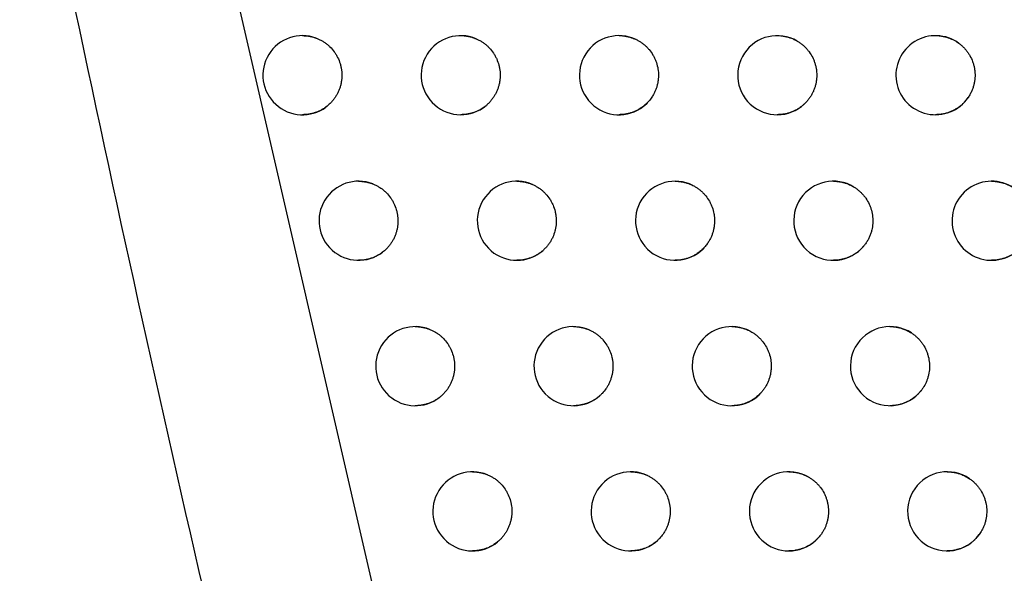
# Model space of a CAD drawing. Header units: millimetres. Extents: x -0.387 to 0.594, y -0.166 to 0.447.
# Tile 48 of 109: x 0.192 to 0.204, y 0.05 to 0.057. Entities that reach past the tile are written whole.
import ezdxf

# ---------------------------------------------------------------- set-up
doc = ezdxf.new("R2010")
doc.units = ezdxf.units.MM
doc.layers.add('FORMAT', color=7, linetype='Continuous')

msp = doc.modelspace()

# ---------------------------------------------------------------- linework, layer by layer
at = {"layer": 'FORMAT', "color": 7, "linetype": 'Continuous', "lineweight": 25}
msp.add_line((0.194245, 0.057768), (0.196578, 0.047646), dxfattribs=at)
for centre, radius, start, end in [((0.19517, 0.056371), 0.0005, 69.617617, 306.325657), ((0.19717, 0.056371), 0.0005000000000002, 67.224562, 309.692037), ((0.19917, 0.056371), 0.0005000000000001, 64.070794, 313.762371), ((0.20117, 0.056371), 0.0005, 59.785703, 318.887826), ((0.20317, 0.056371), 0.0005, 53.657991, 325.74892), ((0.195879, 0.05453), 0.0004999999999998, 68.983426, 307.353391), ((0.197879, 0.05453), 0.0005, 66.449041, 310.84427), ((0.199879, 0.05453), 0.0005000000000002, 63.099946, 315.089458), ((0.201879, 0.05453), 0.0005, 58.524056, 320.479905), ((0.203879, 0.05453), 0.0005000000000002, 51.905507, 327.797838), ((0.196595, 0.052691), 0.0005, 68.314644, 308.412204), ((0.198595, 0.052691), 0.0005000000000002, 65.629341, 312.036309), ((0.200595, 0.052691), 0.0005, 62.069363, 316.470777), ((0.202595, 0.052691), 0.0005000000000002, 57.17387, 322.153479), ((0.197318, 0.050855), 0.0005000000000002, 67.608873, 309.503538), ((0.199318, 0.050855), 0.0005, 64.762103, 313.270638), ((0.201318, 0.050855), 0.0005000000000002, 60.973722, 317.910829), ((0.203318, 0.050855), 0.0005, 55.724972, 323.917904)]:
    msp.add_arc(centre, radius, start, end, dxfattribs=at)
for points, knots in [([(0.1873096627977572, 0.0860241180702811), (0.1874233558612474, 0.0851984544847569), (0.1879918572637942, 0.0810698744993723), (0.1894526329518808, 0.0716757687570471), (0.1915467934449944, 0.0605223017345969), (0.1935492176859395, 0.0513926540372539), (0.1947684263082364, 0.0461877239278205), (0.1954107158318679, 0.0435928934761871), (0.1957318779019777, 0.0422954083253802)], [0, 0, 0, 0, 0.0561086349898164, 0.2805609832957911, 0.6399562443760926, 0.8199378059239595, 0.9099640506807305, 1, 1, 1, 1]), ([(0.1951701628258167, 0.0568713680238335), (0.1951841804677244, 0.0568710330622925), (0.1952124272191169, 0.0568703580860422), (0.1952549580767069, 0.0568647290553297), (0.1952975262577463, 0.0568555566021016), (0.1953272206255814, 0.0568463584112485), (0.1953426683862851, 0.0568406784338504), (0.1953443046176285, 0.0568400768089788)], [0, 0, 0, 0, 0.2368795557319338, 0.4773326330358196, 0.7230782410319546, 0.9706683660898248, 1, 1, 1, 1]), ([(0.1971701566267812, 0.0568713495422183), (0.1971704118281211, 0.056871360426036), (0.197184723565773, 0.056871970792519), (0.197213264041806, 0.0568698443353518), (0.1972557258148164, 0.0568647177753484), (0.1972981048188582, 0.0568553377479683), (0.1973342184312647, 0.0568442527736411), (0.197355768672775, 0.0568355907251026), (0.1973637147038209, 0.0568323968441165)], [0, 0, 0, 0, 0.0038655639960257, 0.2167815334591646, 0.4311841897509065, 0.6503008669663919, 0.8710585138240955, 1, 1, 1, 1]), ([(0.1991701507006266, 0.05687131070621), (0.1991707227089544, 0.0568713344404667), (0.19918530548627, 0.0568719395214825), (0.1992140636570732, 0.0568697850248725), (0.1992563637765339, 0.0568645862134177), (0.1992985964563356, 0.056855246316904), (0.1993347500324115, 0.0568439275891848), (0.1993647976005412, 0.0568322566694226), (0.1993807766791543, 0.0568247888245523), (0.1993887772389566, 0.056821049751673)], [0, 0, 0, 0, 0.0076096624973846, 0.1940006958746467, 0.3816926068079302, 0.5735060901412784, 0.7667526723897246, 0.8832154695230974, 1, 1, 1, 1]), ([(0.2011701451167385, 0.0568712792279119), (0.20117098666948, 0.056871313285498), (0.2011857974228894, 0.0568719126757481), (0.2012147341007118, 0.0568697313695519), (0.2012568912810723, 0.0568644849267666), (0.2012989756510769, 0.05685514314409), (0.2013408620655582, 0.0568419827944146), (0.2013821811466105, 0.0568251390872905), (0.2014085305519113, 0.0568107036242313), (0.2014217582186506, 0.0568034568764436)], [0, 0, 0, 0, 0.0096076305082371, 0.169087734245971, 0.3296802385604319, 0.4937944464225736, 0.6591318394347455, 0.828880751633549, 1, 1, 1, 1]), ([(0.2031701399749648, 0.0568712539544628), (0.2031712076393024, 0.0568712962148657), (0.2031862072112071, 0.0568718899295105), (0.2032152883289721, 0.0568696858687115), (0.2032573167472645, 0.0568644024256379), (0.2032992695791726, 0.0568550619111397), (0.2033493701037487, 0.0568392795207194), (0.2034067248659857, 0.0568143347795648), (0.20344643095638, 0.0567875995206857), (0.2034664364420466, 0.0567741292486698)], [0, 0, 0, 0, 0.0101358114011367, 0.1423975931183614, 0.275581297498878, 0.411681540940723, 0.5487937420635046, 0.7726645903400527, 1, 1, 1, 1]), ([(0.1953443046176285, 0.0568400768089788), (0.1953568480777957, 0.0568350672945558), (0.1953820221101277, 0.0568250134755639), (0.19541839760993, 0.0568057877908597), (0.1954535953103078, 0.0567834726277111), (0.1954867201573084, 0.0567581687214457), (0.1955277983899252, 0.056720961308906), (0.1955641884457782, 0.0566786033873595), (0.1955949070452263, 0.0566321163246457), (0.1956217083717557, 0.0565831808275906), (0.1956424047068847, 0.0565309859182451), (0.195656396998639, 0.0564768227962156), (0.1956634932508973, 0.0564355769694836), (0.1956672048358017, 0.0563939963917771), (0.1956674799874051, 0.0563517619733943), (0.1956642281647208, 0.0563097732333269), (0.1956575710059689, 0.0562685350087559), (0.1956476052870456, 0.0562281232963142), (0.1956341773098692, 0.0561882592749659), (0.1956174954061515, 0.0561498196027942), (0.1955978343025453, 0.0561132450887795), (0.195575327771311, 0.0560785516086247), (0.1955496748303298, 0.056045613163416), (0.1955145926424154, 0.0560071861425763), (0.1954849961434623, 0.0559834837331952), (0.1954663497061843, 0.0559685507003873)], [0, 0, 0, 0, 0.0381677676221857, 0.076600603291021, 0.115869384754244, 0.1554269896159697, 0.1935947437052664, 0.2712266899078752, 0.3107836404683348, 0.3489574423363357, 0.4266015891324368, 0.466164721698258, 0.5043454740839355, 0.5427912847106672, 0.5820730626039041, 0.6216437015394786, 0.6598271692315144, 0.698275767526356, 0.7375606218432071, 0.7771344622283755, 0.815315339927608, 0.8537613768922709, 0.8930438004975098, 0.9326152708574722, 1, 1, 1, 1]), ([(0.1973637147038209, 0.0568323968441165), (0.1973760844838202, 0.0568268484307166), (0.1974009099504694, 0.0568157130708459), (0.1974365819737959, 0.0567949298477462), (0.1974709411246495, 0.0567711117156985), (0.1975030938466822, 0.056744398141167), (0.1975427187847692, 0.05670544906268), (0.1975774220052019, 0.0566615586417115), (0.1976062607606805, 0.0566137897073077), (0.1976310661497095, 0.0565637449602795), (0.1976496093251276, 0.0565107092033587), (0.1976613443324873, 0.0564559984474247), (0.1976667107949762, 0.0564144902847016), (0.1976686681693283, 0.0563727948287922), (0.1976671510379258, 0.0563305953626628), (0.1976621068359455, 0.0562887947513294), (0.1976536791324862, 0.0562478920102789), (0.1976419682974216, 0.056207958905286), (0.197626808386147, 0.0561687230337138), (0.1976084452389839, 0.0561310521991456), (0.1975871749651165, 0.0560953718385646), (0.197563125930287, 0.0560617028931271), (0.197536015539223, 0.0560298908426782), (0.1975110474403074, 0.0560050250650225), (0.1974949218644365, 0.0559912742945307), (0.1974894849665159, 0.0559866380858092)], [0, 0, 0, 0, 0.0400617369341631, 0.0804016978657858, 0.1216190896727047, 0.163139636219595, 0.2032013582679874, 0.284685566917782, 0.3262054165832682, 0.3662735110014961, 0.4477706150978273, 0.4892970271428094, 0.5293717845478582, 0.5697247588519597, 0.6109552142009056, 0.6524888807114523, 0.6925654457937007, 0.7329202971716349, 0.7741529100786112, 0.815688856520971, 0.8557616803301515, 0.8961128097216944, 0.9373417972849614, 0.9788741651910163, 1, 1, 1, 1]), ([(0.1993887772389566, 0.056821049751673), (0.199400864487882, 0.0568148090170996), (0.1994251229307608, 0.0568022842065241), (0.199459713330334, 0.0567795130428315), (0.1994928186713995, 0.0567537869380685), (0.199523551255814, 0.056725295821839), (0.1995610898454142, 0.0566841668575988), (0.1995934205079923, 0.0566383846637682), (0.1996196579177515, 0.0565890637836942), (0.1996417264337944, 0.0565376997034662), (0.1996573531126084, 0.0564837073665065), (0.1996660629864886, 0.0564284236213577), (0.19967016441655, 0.056372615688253), (0.1996673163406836, 0.0563164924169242), (0.1996575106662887, 0.0562614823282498), (0.1996467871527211, 0.0562211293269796), (0.1996328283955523, 0.0561819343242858), (0.199615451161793, 0.0561436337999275), (0.1995965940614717, 0.0561099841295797), (0.1995715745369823, 0.056072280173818), (0.199545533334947, 0.0560396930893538), (0.1995234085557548, 0.0560176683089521), (0.1995159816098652, 0.0560102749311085)], [0, 0, 0, 0, 0.0427172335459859, 0.0857311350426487, 0.1296806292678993, 0.173953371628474, 0.2166705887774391, 0.3035559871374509, 0.3478279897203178, 0.3905518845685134, 0.4774508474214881, 0.5217297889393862, 0.5644598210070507, 0.6513715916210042, 0.6956572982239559, 0.738387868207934, 0.781415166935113, 0.8253784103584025, 0.8696650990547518, 0.9019320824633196, 0.9670801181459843, 0.9999999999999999, 0.9999999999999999, 0.9999999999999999, 0.9999999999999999]), ([(0.2014217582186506, 0.0568034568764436), (0.20143338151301, 0.0567963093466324), (0.201456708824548, 0.0567819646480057), (0.2014896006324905, 0.0567566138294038), (0.2015207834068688, 0.0567284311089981), (0.2015493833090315, 0.0566976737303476), (0.2015838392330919, 0.0566537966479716), (0.2016127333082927, 0.0566056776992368), (0.2016352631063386, 0.0565545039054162), (0.2016488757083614, 0.056514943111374), (0.2016591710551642, 0.0564744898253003), (0.2016661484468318, 0.0564328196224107), (0.2016695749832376, 0.0563908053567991), (0.2016694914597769, 0.0563489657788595), (0.2016659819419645, 0.0563073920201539), (0.2016589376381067, 0.0562657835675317), (0.2016484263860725, 0.056225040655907), (0.2016346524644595, 0.056185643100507), (0.2016177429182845, 0.0561476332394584), (0.2015974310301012, 0.0561108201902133), (0.2015740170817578, 0.0560753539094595), (0.2015559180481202, 0.0560535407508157), (0.2015468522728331, 0.0560426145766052)], [0, 0, 0, 0, 0.0467243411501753, 0.0937731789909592, 0.1418453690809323, 0.1902711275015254, 0.2369954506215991, 0.3320311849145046, 0.3804561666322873, 0.427187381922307, 0.4742429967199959, 0.5223217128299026, 0.5707539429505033, 0.6174903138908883, 0.6645511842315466, 0.712635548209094, 0.7610735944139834, 0.8078086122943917, 0.854868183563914, 0.9029514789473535, 0.9513885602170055, 1, 1, 1, 1]), ([(0.2034664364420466, 0.0567741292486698), (0.2034772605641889, 0.0567657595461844), (0.2034989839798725, 0.0567489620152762), (0.203529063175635, 0.0567201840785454), (0.2035571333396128, 0.0566887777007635), (0.2035823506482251, 0.0566550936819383), (0.2036119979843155, 0.0566077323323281), (0.2036356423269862, 0.0565567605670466), (0.2036526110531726, 0.0565034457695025), (0.2036619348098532, 0.0564626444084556), (0.2036678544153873, 0.0564213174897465), (0.2036703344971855, 0.0563791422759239), (0.2036692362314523, 0.0563370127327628), (0.203664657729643, 0.0562954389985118), (0.203656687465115, 0.0562545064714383), (0.2036452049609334, 0.0562139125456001), (0.2036294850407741, 0.0561724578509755), (0.2036094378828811, 0.0561305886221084), (0.2035921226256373, 0.0561035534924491), (0.2035834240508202, 0.0560899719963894)], [0, 0, 0, 0, 0.0536654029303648, 0.1077035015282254, 0.1629169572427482, 0.2185365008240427, 0.2722018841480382, 0.3813555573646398, 0.4369743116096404, 0.4906465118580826, 0.544691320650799, 0.599911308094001, 0.6555373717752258, 0.7092127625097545, 0.7632608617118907, 0.8184845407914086, 0.8741144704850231, 0.9367595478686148, 0.9999999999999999, 0.9999999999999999, 0.9999999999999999, 0.9999999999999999]), ([(0.1995159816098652, 0.0560102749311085), (0.1995039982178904, 0.0559994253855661), (0.1994799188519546, 0.0559776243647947), (0.1994419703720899, 0.0559509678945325), (0.1994039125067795, 0.0559287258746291), (0.1993659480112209, 0.0559106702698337), (0.1993261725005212, 0.0558957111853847), (0.1992852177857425, 0.055884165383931), (0.1992435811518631, 0.0558762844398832), (0.1992052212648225, 0.0558718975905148), (0.1991806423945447, 0.0558717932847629), (0.1991701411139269, 0.0558717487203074)], [0, 0, 0, 0, 0.1264987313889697, 0.2541858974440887, 0.3629037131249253, 0.4723627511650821, 0.584148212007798, 0.6967332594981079, 0.8066925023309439, 0.9174096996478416, 1, 1, 1, 1]), ([(0.2015468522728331, 0.0560426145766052), (0.2015389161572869, 0.056033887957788), (0.2015230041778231, 0.0560163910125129), (0.2014967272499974, 0.0559922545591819), (0.2014687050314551, 0.0559697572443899), (0.201437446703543, 0.0559482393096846), (0.2014029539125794, 0.0559282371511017), (0.2013649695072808, 0.0559102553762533), (0.2013251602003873, 0.0558953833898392), (0.2012842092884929, 0.0558839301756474), (0.2012426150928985, 0.0558761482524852), (0.2012045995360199, 0.0558718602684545), (0.2011803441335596, 0.0558717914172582), (0.2011701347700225, 0.0558717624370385)], [0, 0, 0, 0, 0.0826437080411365, 0.1657013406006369, 0.2500404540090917, 0.3348154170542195, 0.4321411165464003, 0.5301327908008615, 0.6302168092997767, 0.7310207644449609, 0.8292323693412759, 0.9281220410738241, 1, 1, 1, 1]), ([(0.2035834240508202, 0.0560899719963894), (0.2035764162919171, 0.0560801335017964), (0.2035614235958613, 0.0560590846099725), (0.2035353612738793, 0.0560291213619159), (0.2035056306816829, 0.0559998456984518), (0.2034731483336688, 0.0559729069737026), (0.2034385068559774, 0.0559488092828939), (0.2034021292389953, 0.0559278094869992), (0.203364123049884, 0.0559099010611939), (0.2033242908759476, 0.0558951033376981), (0.2032833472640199, 0.055883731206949), (0.2032417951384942, 0.0558760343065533), (0.2032040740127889, 0.0558718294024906), (0.2031800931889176, 0.0558717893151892), (0.2031701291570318, 0.0558717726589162)], [0, 0, 0, 0, 0.0742185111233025, 0.1587862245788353, 0.2439332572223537, 0.330898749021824, 0.4184890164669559, 0.5038399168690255, 0.5897767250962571, 0.677555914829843, 0.7659696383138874, 0.8519251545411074, 0.9384749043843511, 1, 1, 1, 1]), ([(0.1954663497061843, 0.0559685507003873), (0.1954582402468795, 0.0559628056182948), (0.1954388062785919, 0.0559490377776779), (0.19540618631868, 0.0559299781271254), (0.1953683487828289, 0.0559116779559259), (0.1953286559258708, 0.0558965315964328), (0.1952877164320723, 0.0558847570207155), (0.1952459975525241, 0.0558766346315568), (0.1952067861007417, 0.0558719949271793), (0.1951813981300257, 0.0558717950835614), (0.1951701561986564, 0.0558717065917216)], [0, 0, 0, 0, 0.0937214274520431, 0.2245993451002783, 0.3563618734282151, 0.4908940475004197, 0.626375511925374, 0.7594789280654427, 0.8934959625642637, 1, 1, 1, 1]), ([(0.1974894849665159, 0.0559866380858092), (0.1974816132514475, 0.0559803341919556), (0.1974658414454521, 0.0559677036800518), (0.1974376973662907, 0.0559485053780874), (0.1974049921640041, 0.0559292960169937), (0.1973670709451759, 0.0559111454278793), (0.1973273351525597, 0.0558960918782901), (0.1972863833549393, 0.0558844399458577), (0.1972447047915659, 0.0558764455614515), (0.1972059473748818, 0.0558719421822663), (0.1971809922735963, 0.0558717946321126), (0.1971701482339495, 0.0558717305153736)], [0, 0, 0, 0, 0.0870318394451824, 0.1743774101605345, 0.294207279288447, 0.4148507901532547, 0.5380450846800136, 0.662114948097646, 0.7836281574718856, 0.9059773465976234, 1, 1, 1, 1]), ([(0.1958789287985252, 0.0550297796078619), (0.1958789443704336, 0.0550297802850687), (0.1958930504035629, 0.0550303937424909), (0.1959214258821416, 0.055028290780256), (0.1959640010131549, 0.0550232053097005), (0.1960065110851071, 0.0550138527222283), (0.1960378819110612, 0.0550041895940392), (0.1960549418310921, 0.0549977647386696), (0.1960582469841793, 0.0549965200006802)], [0, 0, 0, 0, 0.0002556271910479, 0.2315635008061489, 0.4644868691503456, 0.7025355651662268, 0.9423698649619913, 1, 1, 1, 1]), ([(0.1978789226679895, 0.055029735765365), (0.1978792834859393, 0.0550297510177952), (0.1978936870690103, 0.0550303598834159), (0.1979223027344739, 0.0550282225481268), (0.197964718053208, 0.0550230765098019), (0.1980070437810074, 0.0550136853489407), (0.1980452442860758, 0.0550019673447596), (0.19806874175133, 0.054992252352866), (0.1980787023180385, 0.0549881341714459)], [0, 0, 0, 0, 0.0052852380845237, 0.2109827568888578, 0.418116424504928, 0.6298028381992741, 0.8430735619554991, 1, 1, 1, 1]), ([(0.1998789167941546, 0.0550296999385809), (0.19987957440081, 0.0550297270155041), (0.1998942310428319, 0.0550303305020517), (0.1999230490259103, 0.0550281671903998), (0.1999653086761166, 0.0550229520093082), (0.2000074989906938, 0.0550136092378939), (0.2000449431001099, 0.0550018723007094), (0.2000775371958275, 0.054989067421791), (0.2000959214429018, 0.0549801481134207), (0.2001051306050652, 0.0549756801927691)], [0, 0, 0, 0, 0.0084325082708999, 0.1879425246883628, 0.3687052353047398, 0.5534360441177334, 0.7395461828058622, 0.8695317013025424, 1, 1, 1, 1]), ([(0.2018789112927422, 0.055029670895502), (0.2018798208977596, 0.0550297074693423), (0.2018946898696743, 0.0550303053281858), (0.2019236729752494, 0.0550281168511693), (0.2019657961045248, 0.0550228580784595), (0.2020078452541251, 0.0550135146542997), (0.2020514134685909, 0.0549998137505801), (0.2020960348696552, 0.0549813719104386), (0.2021252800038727, 0.0549646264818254), (0.2021399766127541, 0.0549562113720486)], [0, 0, 0, 0, 0.0099684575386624, 0.1629506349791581, 0.3169997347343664, 0.474425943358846, 0.6330248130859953, 0.8155833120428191, 1, 1, 1, 1]), ([(0.2038789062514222, 0.0550296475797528), (0.2038800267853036, 0.055029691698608), (0.2038950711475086, 0.0550302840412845), (0.2039241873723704, 0.055028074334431), (0.2039661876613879, 0.0550227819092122), (0.2040081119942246, 0.0550134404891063), (0.2040605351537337, 0.0549969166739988), (0.2041224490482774, 0.054969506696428), (0.2041656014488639, 0.0549387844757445), (0.2041873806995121, 0.0549232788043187)], [0, 0, 0, 0, 0.0101493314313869, 0.1362655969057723, 0.2632608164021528, 0.3930362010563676, 0.5237760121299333, 0.759647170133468, 1, 1, 1, 1]), ([(0.1960582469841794, 0.0549965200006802), (0.1960707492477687, 0.054991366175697), (0.1960958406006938, 0.054981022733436), (0.1961320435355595, 0.0549613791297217), (0.1961670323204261, 0.0549386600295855), (0.196199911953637, 0.05491297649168), (0.1962406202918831, 0.0548752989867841), (0.1962765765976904, 0.0548325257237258), (0.1963068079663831, 0.054785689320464), (0.1963330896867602, 0.0547364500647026), (0.1963532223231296, 0.0546840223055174), (0.196366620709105, 0.0546297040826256), (0.1963732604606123, 0.0545883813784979), (0.196376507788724, 0.0545467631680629), (0.1963763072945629, 0.0545045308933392), (0.1963725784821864, 0.0544625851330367), (0.1963654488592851, 0.0544214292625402), (0.196355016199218, 0.0543811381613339), (0.196341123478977, 0.0543414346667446), (0.1963239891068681, 0.0543031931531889), (0.1963038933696, 0.0542668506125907), (0.1962809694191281, 0.0542324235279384), (0.1962549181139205, 0.0541997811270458), (0.1962226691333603, 0.0541653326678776), (0.1961970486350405, 0.0541443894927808), (0.1961822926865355, 0.0541323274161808)], [0, 0, 0, 0, 0.0386959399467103, 0.0776606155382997, 0.1174728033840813, 0.1575778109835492, 0.1962737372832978, 0.2749799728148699, 0.3150843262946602, 0.3537862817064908, 0.4325046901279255, 0.4726152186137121, 0.5113239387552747, 0.55030138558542, 0.5901263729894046, 0.6302442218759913, 0.6689553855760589, 0.7079353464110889, 0.7477631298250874, 0.7878838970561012, 0.8265922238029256, 0.8655693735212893, 0.9053944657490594, 0.9455125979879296, 1, 1, 1, 1]), ([(0.1980787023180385, 0.0549881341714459), (0.1980910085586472, 0.0549824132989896), (0.1981157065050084, 0.0549709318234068), (0.1981511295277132, 0.0549496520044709), (0.1981851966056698, 0.0549253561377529), (0.1982170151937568, 0.0548981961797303), (0.1982561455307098, 0.0548586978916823), (0.1982902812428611, 0.0548143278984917), (0.1983184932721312, 0.0547661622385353), (0.1983426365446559, 0.054715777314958), (0.1983604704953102, 0.0546624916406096), (0.1983714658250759, 0.0546076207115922), (0.1983778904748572, 0.05455202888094), (0.1983774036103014, 0.054495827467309), (0.1983699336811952, 0.0544404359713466), (0.1983579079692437, 0.0543859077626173), (0.1983391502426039, 0.0543331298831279), (0.1983138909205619, 0.0542831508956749), (0.1982916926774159, 0.0542471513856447), (0.1982663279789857, 0.0542130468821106), (0.1982379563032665, 0.0541807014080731), (0.1982166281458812, 0.0541612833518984), (0.1982059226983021, 0.0541515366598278)], [0, 0, 0, 0, 0.0407437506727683, 0.08177046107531, 0.1236895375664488, 0.1659169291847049, 0.2066606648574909, 0.2895320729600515, 0.3317587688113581, 0.3725088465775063, 0.4553931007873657, 0.4976263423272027, 0.5383828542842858, 0.6212804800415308, 0.6635207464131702, 0.7042787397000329, 0.7871797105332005, 0.82942191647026, 0.8712675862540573, 0.9134198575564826, 0.9565419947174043, 1, 1, 1, 1]), ([(0.2001051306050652, 0.0549756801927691), (0.2001171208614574, 0.0549692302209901), (0.2001411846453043, 0.0549562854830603), (0.2001754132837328, 0.0549329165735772), (0.2002081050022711, 0.0549066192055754), (0.2002383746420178, 0.0548775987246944), (0.2002752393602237, 0.0548358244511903), (0.2003068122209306, 0.0547894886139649), (0.2003322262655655, 0.0547397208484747), (0.2003534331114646, 0.0546879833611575), (0.2003681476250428, 0.05463372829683), (0.200375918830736, 0.0545783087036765), (0.2003782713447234, 0.0545365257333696), (0.2003771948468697, 0.0544948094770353), (0.200372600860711, 0.0544528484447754), (0.200364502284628, 0.0544115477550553), (0.2003530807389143, 0.0543713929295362), (0.2003384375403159, 0.0543324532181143), (0.2003204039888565, 0.0542944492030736), (0.2002973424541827, 0.0542550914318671), (0.2002688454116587, 0.0542150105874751), (0.2002450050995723, 0.0541895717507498), (0.2002330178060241, 0.0541767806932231)], [0, 0, 0, 0, 0.0436306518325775, 0.0875643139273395, 0.1324535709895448, 0.1776729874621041, 0.2213036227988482, 0.3100468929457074, 0.3552655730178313, 0.3989028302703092, 0.4876595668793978, 0.5328851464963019, 0.5765282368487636, 0.6204743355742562, 0.6653761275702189, 0.7106081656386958, 0.754251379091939, 0.7981976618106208, 0.8430998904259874, 0.888332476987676, 0.9438517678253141, 0.9999999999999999, 0.9999999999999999, 0.9999999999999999, 0.9999999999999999]), ([(0.2021399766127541, 0.0549562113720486), (0.2021514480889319, 0.0549488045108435), (0.202174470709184, 0.0549339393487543), (0.202206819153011, 0.0549078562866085), (0.2022373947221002, 0.0548789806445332), (0.202265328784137, 0.0548475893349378), (0.2022988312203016, 0.0548029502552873), (0.2023266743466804, 0.0547541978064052), (0.2023480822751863, 0.0547025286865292), (0.2023651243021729, 0.0546492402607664), (0.2023754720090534, 0.054593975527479), (0.2023787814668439, 0.054538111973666), (0.2023774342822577, 0.0544821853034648), (0.202369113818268, 0.0544266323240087), (0.202353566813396, 0.0543715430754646), (0.2023377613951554, 0.0543298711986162), (0.202317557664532, 0.0542886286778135), (0.2022935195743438, 0.0542486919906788), (0.2022742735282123, 0.0542240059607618), (0.2022646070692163, 0.0542116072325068)], [0, 0, 0, 0, 0.0481014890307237, 0.0965370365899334, 0.1460260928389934, 0.1958791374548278, 0.2439806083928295, 0.3418174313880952, 0.391669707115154, 0.4397779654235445, 0.5376286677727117, 0.5874881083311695, 0.6356010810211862, 0.733461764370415, 0.7833265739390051, 0.8363207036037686, 0.889762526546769, 0.9446324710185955, 1, 1, 1, 1]), ([(0.2043019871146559, 0.0542633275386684), (0.2042970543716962, 0.0542557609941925), (0.2042871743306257, 0.0542406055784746), (0.2042679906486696, 0.0542151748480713), (0.2042440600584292, 0.0541873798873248), (0.2042142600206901, 0.0541581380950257), (0.2041817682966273, 0.0541311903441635), (0.2041471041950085, 0.0541071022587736), (0.2041107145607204, 0.0540861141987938), (0.2040727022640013, 0.0540682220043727), (0.2040328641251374, 0.0540534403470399), (0.2039919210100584, 0.0540420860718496), (0.2039503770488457, 0.0540344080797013), (0.2039127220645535, 0.0540302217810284), (0.2038888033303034, 0.0540301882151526), (0.2038788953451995, 0.0540301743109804)], [0, 0, 0, 0, 0.0535377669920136, 0.1072335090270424, 0.1888498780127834, 0.2710257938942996, 0.3549586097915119, 0.4394952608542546, 0.5218222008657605, 0.6047146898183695, 0.6893858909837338, 0.7746698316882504, 0.8575430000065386, 0.9409892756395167, 0.9999999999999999, 0.9999999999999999, 0.9999999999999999, 0.9999999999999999]), ([(0.1961822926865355, 0.0541323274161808), (0.1961717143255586, 0.0541246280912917), (0.1961499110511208, 0.0541087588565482), (0.196114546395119, 0.0540881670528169), (0.1960766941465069, 0.0540698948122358), (0.196036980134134, 0.0540547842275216), (0.1959960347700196, 0.0540430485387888), (0.1959543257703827, 0.0540349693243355), (0.1959152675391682, 0.0540303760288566), (0.1958900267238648, 0.05403019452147), (0.1958789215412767, 0.0540301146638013)], [0, 0, 0, 0, 0.1199730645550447, 0.2472789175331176, 0.3754465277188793, 0.5063134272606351, 0.6381059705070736, 0.7674516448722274, 0.8976858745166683, 1, 1, 1, 1]), ([(0.1982059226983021, 0.0541515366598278), (0.1981968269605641, 0.0541439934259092), (0.1981785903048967, 0.0541288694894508), (0.1981476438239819, 0.0541075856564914), (0.1981134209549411, 0.054087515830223), (0.1980754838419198, 0.0540693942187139), (0.1980357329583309, 0.0540543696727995), (0.1979947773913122, 0.0540427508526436), (0.1979531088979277, 0.0540347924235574), (0.1979144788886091, 0.0540303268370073), (0.197889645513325, 0.0540301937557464), (0.1978789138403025, 0.0540301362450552)], [0, 0, 0, 0, 0.0990957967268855, 0.1986838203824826, 0.315151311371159, 0.4324106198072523, 0.5521532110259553, 0.6727485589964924, 0.790755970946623, 0.9095757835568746, 1, 1, 1, 1]), ([(0.2002330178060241, 0.0541767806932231), (0.2002265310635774, 0.0541704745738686), (0.2002135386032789, 0.0541578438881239), (0.2001927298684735, 0.0541402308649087), (0.2001709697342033, 0.054123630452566), (0.2001443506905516, 0.0541055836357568), (0.2001123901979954, 0.0540869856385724), (0.200074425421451, 0.0540689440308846), (0.2000346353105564, 0.0540540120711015), (0.199993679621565, 0.0540424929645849), (0.199952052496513, 0.054034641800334), (0.1999137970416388, 0.0540302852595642), (0.199889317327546, 0.054030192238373), (0.1998789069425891, 0.0540301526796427)], [0, 0, 0, 0, 0.0687299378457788, 0.1376609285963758, 0.2072054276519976, 0.2769564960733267, 0.3824768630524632, 0.4887174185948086, 0.5972190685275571, 0.7064981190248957, 0.8131510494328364, 0.9205395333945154, 1, 1, 1, 1]), ([(0.2022646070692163, 0.0542116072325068), (0.2022561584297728, 0.0542018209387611), (0.20223921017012, 0.0541821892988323), (0.2022108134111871, 0.0541551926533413), (0.2021802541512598, 0.0541301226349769), (0.2021470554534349, 0.054107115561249), (0.2021114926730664, 0.0540865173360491), (0.202073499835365, 0.0540685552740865), (0.2020336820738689, 0.0540537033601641), (0.201992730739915, 0.0540422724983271), (0.2019511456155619, 0.0540345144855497), (0.2019132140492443, 0.0540302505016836), (0.2018890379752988, 0.0540301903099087), (0.2018789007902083, 0.0540301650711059)], [0, 0, 0, 0, 0.0877223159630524, 0.1759739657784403, 0.2658763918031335, 0.3563431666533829, 0.4506059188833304, 0.5455142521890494, 0.6424513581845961, 0.7400867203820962, 0.8351546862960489, 0.9308792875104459, 1, 1, 1, 1]), ([(0.1965949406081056, 0.0531909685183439), (0.196595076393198, 0.0531909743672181), (0.1966092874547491, 0.0531915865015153), (0.1966377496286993, 0.0531894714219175), (0.1966802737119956, 0.0531843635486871), (0.1967227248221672, 0.053174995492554), (0.196755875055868, 0.0531647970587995), (0.1967746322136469, 0.0531575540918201), (0.1967796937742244, 0.0531555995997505)], [0, 0, 0, 0, 0.0021602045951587, 0.2260837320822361, 0.4515710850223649, 0.6820186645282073, 0.9141937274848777, 0.9999999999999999, 0.9999999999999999, 0.9999999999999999, 0.9999999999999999]), ([(0.1967796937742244, 0.0531555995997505), (0.1967921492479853, 0.0531502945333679), (0.1968171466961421, 0.0531396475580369), (0.196853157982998, 0.0531195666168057), (0.1968879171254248, 0.053096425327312), (0.1969205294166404, 0.0530703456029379), (0.1969608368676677, 0.0530321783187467), (0.1969963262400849, 0.0529889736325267), (0.1970260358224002, 0.052941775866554), (0.1970517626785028, 0.0528922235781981), (0.1970712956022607, 0.0528395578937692), (0.1970840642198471, 0.0527850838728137), (0.1970902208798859, 0.0527436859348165), (0.1970929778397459, 0.052702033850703), (0.1970922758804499, 0.0526598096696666), (0.1970880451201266, 0.0526179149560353), (0.1970804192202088, 0.0525768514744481), (0.1970694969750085, 0.0525366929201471), (0.1970551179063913, 0.0524971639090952), (0.1970375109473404, 0.0524591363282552), (0.1970169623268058, 0.0524230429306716), (0.1969936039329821, 0.0523889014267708), (0.1969671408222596, 0.0523565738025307), (0.1969379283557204, 0.0523261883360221), (0.1969163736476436, 0.0523081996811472), (0.1969055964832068, 0.0522992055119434)], [0, 0, 0, 0, 0.0392605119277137, 0.0787936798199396, 0.1191867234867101, 0.1598768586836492, 0.1991373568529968, 0.2789919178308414, 0.3196813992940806, 0.3589479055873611, 0.4388146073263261, 0.4795102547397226, 0.5187833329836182, 0.5583290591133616, 0.5987346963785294, 0.6394374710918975, 0.6787127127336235, 0.7182606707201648, 0.758668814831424, 0.7993742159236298, 0.8386463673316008, 0.8781912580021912, 0.9185964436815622, 0.9592989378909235, 1, 1, 1, 1]), ([(0.1985949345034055, 0.0531909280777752), (0.1985953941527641, 0.0531909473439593), (0.1986098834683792, 0.0531915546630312), (0.1986385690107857, 0.0531894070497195), (0.1986809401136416, 0.0531842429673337), (0.1987232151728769, 0.0531748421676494), (0.1987636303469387, 0.0531624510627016), (0.1987891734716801, 0.0531515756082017), (0.1988012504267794, 0.0531464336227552)], [0, 0, 0, 0, 0.0065063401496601, 0.2050963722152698, 0.4050727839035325, 0.6094432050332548, 0.8153422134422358, 1, 1, 1, 1]), ([(0.1988012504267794, 0.0531464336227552), (0.1988134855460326, 0.0531405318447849), (0.1988380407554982, 0.0531286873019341), (0.1988731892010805, 0.0531068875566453), (0.1989069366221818, 0.053082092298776), (0.1989383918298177, 0.05305446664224), (0.1989769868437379, 0.05301439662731), (0.199010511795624, 0.0529695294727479), (0.1990380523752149, 0.0529209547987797), (0.1990614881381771, 0.0528702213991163), (0.1990785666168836, 0.052816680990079), (0.1990887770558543, 0.0527616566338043), (0.1990944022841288, 0.0527059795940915), (0.1990930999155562, 0.052649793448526), (0.1990848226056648, 0.0525945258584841), (0.1990752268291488, 0.0525538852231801), (0.1990623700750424, 0.0525143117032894), (0.1990460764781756, 0.0524755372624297), (0.1990271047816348, 0.0524393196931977), (0.1989990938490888, 0.0523951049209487), (0.1989670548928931, 0.0523549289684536), (0.1989391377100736, 0.0523285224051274), (0.1989297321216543, 0.0523196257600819)], [0, 0, 0, 0, 0.0414719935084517, 0.0832320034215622, 0.1259003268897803, 0.1688824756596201, 0.2103544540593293, 0.2947070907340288, 0.3376885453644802, 0.3791668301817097, 0.4635322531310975, 0.5065202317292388, 0.5480047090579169, 0.6323830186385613, 0.6753777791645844, 0.7168633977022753, 0.7586370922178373, 0.8013194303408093, 0.8443157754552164, 0.8826643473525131, 0.9604684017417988, 1, 1, 1, 1]), ([(0.2005949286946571, 0.0531908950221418), (0.2005956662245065, 0.0531909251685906), (0.200610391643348, 0.0531915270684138), (0.2006392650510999, 0.0531893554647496), (0.2006814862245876, 0.0531841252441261), (0.2007236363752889, 0.0531747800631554), (0.200762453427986, 0.0531625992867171), (0.2007977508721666, 0.053148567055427), (0.2008186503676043, 0.05313802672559), (0.2008291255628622, 0.0531327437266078)], [0, 0, 0, 0, 0.0091082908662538, 0.1818548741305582, 0.3558067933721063, 0.5335760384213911, 0.7126718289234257, 0.8559860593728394, 1, 1, 1, 1]), ([(0.2025949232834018, 0.0531908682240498), (0.2025958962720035, 0.053190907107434), (0.2026108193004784, 0.0531915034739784), (0.20263984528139, 0.053189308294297), (0.2026819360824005, 0.0531840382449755), (0.2027239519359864, 0.0531746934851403), (0.2027693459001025, 0.0531604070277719), (0.2028174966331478, 0.0531402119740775), (0.2028497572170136, 0.0531208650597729), (0.202865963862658, 0.0531111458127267)], [0, 0, 0, 0, 0.0102247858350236, 0.1568207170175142, 0.3044388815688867, 0.4552921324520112, 0.6072684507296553, 0.8027047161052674, 1, 1, 1, 1]), ([(0.2008291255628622, 0.0531327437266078), (0.2008410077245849, 0.0531260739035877), (0.2008648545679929, 0.0531126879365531), (0.2008986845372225, 0.0530886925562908), (0.2009309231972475, 0.0530617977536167), (0.2009606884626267, 0.0530322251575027), (0.2009968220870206, 0.0529897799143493), (0.2010275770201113, 0.0529428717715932), (0.2010521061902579, 0.0528926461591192), (0.2010723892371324, 0.0528405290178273), (0.2010861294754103, 0.0527860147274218), (0.201092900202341, 0.0527304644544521), (0.201094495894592, 0.0526886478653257), (0.201092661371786, 0.0526469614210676), (0.2010873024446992, 0.0526050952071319), (0.2010784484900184, 0.0525639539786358), (0.2010662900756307, 0.0525240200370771), (0.2010509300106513, 0.052485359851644), (0.2010321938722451, 0.0524477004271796), (0.2010102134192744, 0.0524117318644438), (0.2009854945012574, 0.0523776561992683), (0.2009668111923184, 0.0523569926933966), (0.2009574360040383, 0.0523466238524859)], [0, 0, 0, 0, 0.0446341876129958, 0.089578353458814, 0.1355000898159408, 0.1817595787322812, 0.2263937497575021, 0.3171781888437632, 0.3634369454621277, 0.4080776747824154, 0.4988754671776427, 0.5451410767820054, 0.5897873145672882, 0.634743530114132, 0.6806774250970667, 0.7269491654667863, 0.7715950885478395, 0.8165510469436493, 0.8624849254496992, 0.9087567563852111, 0.9542146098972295, 0.9999999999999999, 0.9999999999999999, 0.9999999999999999, 0.9999999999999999]), ([(0.202865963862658, 0.0531111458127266), (0.2028772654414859, 0.0531034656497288), (0.2028999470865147, 0.053088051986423), (0.202931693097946, 0.0530612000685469), (0.2029615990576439, 0.0530315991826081), (0.2029888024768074, 0.0529995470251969), (0.203021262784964, 0.0529541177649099), (0.2030479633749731, 0.0529047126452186), (0.2030681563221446, 0.0528525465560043), (0.2030839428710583, 0.0527988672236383), (0.2030929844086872, 0.0527433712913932), (0.2030949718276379, 0.0526874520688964), (0.2030929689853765, 0.052645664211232), (0.2030875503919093, 0.052604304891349), (0.2030785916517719, 0.0525630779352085), (0.203066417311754, 0.0525235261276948), (0.2030464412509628, 0.0524737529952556), (0.2030213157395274, 0.052426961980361), (0.2029977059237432, 0.0523949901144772), (0.2029897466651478, 0.0523842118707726)], [0, 0, 0, 0, 0.0496390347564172, 0.0996228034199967, 0.1506937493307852, 0.2021403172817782, 0.2517793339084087, 0.3527434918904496, 0.4041893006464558, 0.4538349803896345, 0.5548127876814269, 0.6062656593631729, 0.6559155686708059, 0.7059102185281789, 0.7569922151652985, 0.808449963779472, 0.8555931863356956, 0.9513180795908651, 0.9999999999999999, 0.9999999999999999, 0.9999999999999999, 0.9999999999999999]), ([(0.1969055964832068, 0.0522992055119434), (0.1968925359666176, 0.052289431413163), (0.1968683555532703, 0.0522713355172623), (0.1968301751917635, 0.052249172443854), (0.1967923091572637, 0.0522309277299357), (0.1967525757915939, 0.0522158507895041), (0.1967116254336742, 0.0522041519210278), (0.1966699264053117, 0.0521961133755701), (0.1966310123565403, 0.0521915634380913), (0.1966059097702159, 0.0521913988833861), (0.1965949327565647, 0.0521913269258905)], [0, 0, 0, 0, 0.1454321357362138, 0.2692549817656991, 0.3939171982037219, 0.5212096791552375, 0.6494045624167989, 0.7750966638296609, 0.9016528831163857, 1, 1, 1, 1]), ([(0.1989297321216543, 0.0523196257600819), (0.198919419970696, 0.0523107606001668), (0.1988987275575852, 0.0522929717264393), (0.1988649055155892, 0.0522695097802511), (0.1988291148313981, 0.0522485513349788), (0.1987911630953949, 0.0522304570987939), (0.1987513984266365, 0.0522154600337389), (0.1987104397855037, 0.0522038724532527), (0.1986687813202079, 0.0521959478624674), (0.198630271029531, 0.0521915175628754), (0.1986055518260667, 0.052191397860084), (0.1985949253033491, 0.0521913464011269)], [0, 0, 0, 0, 0.1108010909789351, 0.2223340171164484, 0.3355147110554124, 0.4494658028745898, 0.5658338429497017, 0.6830321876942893, 0.7976211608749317, 0.9129994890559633, 1, 1, 1, 1]), ([(0.2009574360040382, 0.0523466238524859), (0.2009503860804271, 0.0523394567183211), (0.200936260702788, 0.0523250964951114), (0.2009133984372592, 0.0523051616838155), (0.2008893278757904, 0.0522864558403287), (0.2008610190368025, 0.052267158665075), (0.2008281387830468, 0.0522480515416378), (0.2007901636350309, 0.0522300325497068), (0.2007503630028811, 0.0522151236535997), (0.2007094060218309, 0.0522036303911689), (0.2006677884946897, 0.052195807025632), (0.2006296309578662, 0.0521914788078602), (0.2006052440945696, 0.0521913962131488), (0.2005949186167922, 0.0521913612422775)], [0, 0, 0, 0, 0.0741045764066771, 0.1484775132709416, 0.2236732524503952, 0.2991469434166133, 0.4015394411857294, 0.5046314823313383, 0.6099204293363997, 0.7159649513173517, 0.819390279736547, 0.9235292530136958, 0.9999999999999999, 0.9999999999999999, 0.9999999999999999, 0.9999999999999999]), ([(0.2029897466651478, 0.0523842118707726), (0.202988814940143, 0.0523830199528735), (0.2029794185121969, 0.0523709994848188), (0.202960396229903, 0.0523489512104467), (0.2029306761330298, 0.0523196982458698), (0.202898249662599, 0.0522927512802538), (0.2028636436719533, 0.0522686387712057), (0.2028272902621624, 0.0522476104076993), (0.2027892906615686, 0.0522296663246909), (0.2027494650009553, 0.0522148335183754), (0.2027085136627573, 0.0522034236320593), (0.2026669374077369, 0.0521956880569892), (0.2026290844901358, 0.0521914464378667), (0.202604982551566, 0.0521913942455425), (0.2025949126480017, 0.0521913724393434)], [0, 0, 0, 0, 0.009938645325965, 0.1002310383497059, 0.1911408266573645, 0.2839873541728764, 0.3774987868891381, 0.468741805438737, 0.5606102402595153, 0.6544445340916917, 0.7489556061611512, 0.8409299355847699, 0.933539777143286, 1, 1, 1, 1]), ([(0.1973181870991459, 0.0513549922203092), (0.1973184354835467, 0.0513550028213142), (0.1973327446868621, 0.0513556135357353), (0.1973612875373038, 0.0513534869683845), (0.1974037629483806, 0.0513483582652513), (0.1974461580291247, 0.0513389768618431), (0.197481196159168, 0.0513282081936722), (0.1975017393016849, 0.051320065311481), (0.1975086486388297, 0.0513173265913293)], [0, 0, 0, 0, 0.0038268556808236, 0.2204617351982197, 0.4386094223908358, 0.6615544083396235, 0.8861695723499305, 1, 1, 1, 1]), ([(0.1975086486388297, 0.0513173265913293), (0.1975210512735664, 0.0513118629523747), (0.1975459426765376, 0.0513008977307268), (0.1975817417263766, 0.0512803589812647), (0.1976162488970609, 0.0512567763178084), (0.1976485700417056, 0.0512302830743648), (0.1976884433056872, 0.051191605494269), (0.1977234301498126, 0.0511479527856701), (0.1977525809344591, 0.0511003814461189), (0.1977777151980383, 0.0510505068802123), (0.1977966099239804, 0.0509975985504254), (0.1978087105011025, 0.0509429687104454), (0.1978143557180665, 0.0509014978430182), (0.1978165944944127, 0.0508598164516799), (0.1978153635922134, 0.0508176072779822), (0.197810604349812, 0.0507757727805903), (0.1978024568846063, 0.0507348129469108), (0.1977910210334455, 0.0506948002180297), (0.1977761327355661, 0.0506554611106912), (0.1977580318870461, 0.0506176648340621), (0.1977370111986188, 0.0505818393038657), (0.1977132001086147, 0.0505480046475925), (0.1976863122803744, 0.0505160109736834), (0.1976603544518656, 0.0504897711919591), (0.1976429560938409, 0.0504749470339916), (0.1976362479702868, 0.0504692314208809)], [0, 0, 0, 0, 0.0398652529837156, 0.0800073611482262, 0.1210225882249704, 0.1623394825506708, 0.202204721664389, 0.2832893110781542, 0.3246055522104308, 0.3644767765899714, 0.4455734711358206, 0.4868958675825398, 0.5267734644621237, 0.5669279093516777, 0.6079555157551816, 0.6492848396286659, 0.6891643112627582, 0.7293206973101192, 0.7703505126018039, 0.8116821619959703, 0.851558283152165, 0.8917113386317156, 0.9327379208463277, 0.9740663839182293, 1, 1, 1, 1]), ([(0.1993181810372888, 0.0513549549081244), (0.1993187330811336, 0.0513549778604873), (0.1993333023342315, 0.0513555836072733), (0.1993620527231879, 0.0513534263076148), (0.1994043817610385, 0.0513482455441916), (0.1994466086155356, 0.0513388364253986), (0.1994893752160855, 0.051325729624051), (0.199517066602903, 0.0513135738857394), (0.1995313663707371, 0.0513072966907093)], [0, 0, 0, 0, 0.0075456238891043, 0.1991401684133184, 0.3920721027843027, 0.5892418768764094, 0.7878854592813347, 0.9999999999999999, 0.9999999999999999, 0.9999999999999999, 0.9999999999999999]), ([(0.1995313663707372, 0.0513072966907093), (0.1995435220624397, 0.051301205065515), (0.1995679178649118, 0.0512889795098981), (0.1996027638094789, 0.0512666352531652), (0.199636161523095, 0.0512413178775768), (0.1996672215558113, 0.0512132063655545), (0.1997052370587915, 0.0511725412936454), (0.1997381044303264, 0.051127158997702), (0.1997649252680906, 0.0510781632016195), (0.1997876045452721, 0.0510270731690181), (0.1998038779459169, 0.0509732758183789), (0.1998132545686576, 0.0509181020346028), (0.199818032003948, 0.0508623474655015), (0.1998158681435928, 0.0508061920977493), (0.1998067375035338, 0.0507510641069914), (0.1997965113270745, 0.050710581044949), (0.1997830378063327, 0.0506712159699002), (0.1997661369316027, 0.0506327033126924), (0.1997473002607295, 0.050598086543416), (0.1997212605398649, 0.0505579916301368), (0.1996931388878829, 0.0505226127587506), (0.1996690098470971, 0.0504989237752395), (0.1996609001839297, 0.0504909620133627)], [0, 0, 0, 0, 0.0422603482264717, 0.0848141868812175, 0.1282936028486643, 0.1720928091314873, 0.2143531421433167, 0.3003092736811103, 0.3441077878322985, 0.3863743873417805, 0.4723432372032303, 0.5161482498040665, 0.558420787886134, 0.6444020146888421, 0.688213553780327, 0.7304868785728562, 0.7730537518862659, 0.8165465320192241, 0.8603592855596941, 0.8948715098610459, 0.9646667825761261, 1, 1, 1, 1]), ([(0.2013181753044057, 0.0513549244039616), (0.2013189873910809, 0.051354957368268), (0.2013337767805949, 0.0513555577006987), (0.2013627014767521, 0.0513533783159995), (0.2014048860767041, 0.0513481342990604), (0.2014469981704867, 0.0513387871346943), (0.2014872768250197, 0.0513261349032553), (0.2015254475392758, 0.0513107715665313), (0.2015489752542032, 0.051298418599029), (0.2015607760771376, 0.0512922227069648)], [0, 0, 0, 0, 0.0096504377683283, 0.1757498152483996, 0.3430079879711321, 0.5139353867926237, 0.6861375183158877, 0.8425756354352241, 1, 1, 1, 1]), ([(0.2015607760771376, 0.0512922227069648), (0.2015725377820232, 0.0512853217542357), (0.2015961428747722, 0.051271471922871), (0.2016295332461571, 0.0512468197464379), (0.2016612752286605, 0.0512193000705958), (0.2016904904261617, 0.0511891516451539), (0.2017258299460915, 0.0511460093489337), (0.2017557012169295, 0.0510985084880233), (0.2017792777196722, 0.0510478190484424), (0.2017937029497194, 0.0510085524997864), (0.2018048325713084, 0.0509683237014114), (0.2018126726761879, 0.0509268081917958), (0.201816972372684, 0.0508848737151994), (0.2018177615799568, 0.0508430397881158), (0.2018151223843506, 0.0508013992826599), (0.2018089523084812, 0.0507596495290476), (0.2017993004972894, 0.0507186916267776), (0.2017863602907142, 0.0506790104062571), (0.2017702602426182, 0.0506406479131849), (0.2017507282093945, 0.0506034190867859), (0.2017247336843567, 0.0505620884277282), (0.2017024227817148, 0.0505355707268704), (0.2016892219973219, 0.0505198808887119)], [0, 0, 0, 0, 0.0457375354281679, 0.0917927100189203, 0.1388496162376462, 0.1862526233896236, 0.2319901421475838, 0.3250187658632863, 0.3724210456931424, 0.4181650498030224, 0.4642266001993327, 0.5112896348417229, 0.5586987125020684, 0.6044478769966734, 0.6505146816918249, 0.6975833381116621, 0.7449981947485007, 0.7907465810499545, 0.8368126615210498, 0.8838808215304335, 0.9312952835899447, 1, 1, 1, 1]), ([(0.2033181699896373, 0.0513548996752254), (0.2033192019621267, 0.0513549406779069), (0.2033341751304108, 0.0513555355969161), (0.2033632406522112, 0.0513533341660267), (0.2034053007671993, 0.0513480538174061), (0.2034472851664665, 0.0513387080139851), (0.2034946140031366, 0.0513238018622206), (0.203546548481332, 0.0513016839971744), (0.203581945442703, 0.0512794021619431), (0.2035997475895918, 0.051268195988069)], [0, 0, 0, 0, 0.0103866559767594, 0.1507028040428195, 0.2919972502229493, 0.4363872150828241, 0.5818515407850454, 0.7897011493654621, 1, 1, 1, 1]), ([(0.2035997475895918, 0.051268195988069), (0.2036108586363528, 0.0512602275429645), (0.2036331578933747, 0.0512442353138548), (0.2036642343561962, 0.0512165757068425), (0.2036934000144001, 0.0511862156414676), (0.2037197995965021, 0.0511534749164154), (0.2037511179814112, 0.0511072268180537), (0.2037765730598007, 0.0510571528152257), (0.2037954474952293, 0.0510044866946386), (0.2038098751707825, 0.050950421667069), (0.2038175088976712, 0.0508947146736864), (0.2038180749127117, 0.0508387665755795), (0.203815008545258, 0.0507970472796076), (0.2038085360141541, 0.0507558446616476), (0.2037985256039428, 0.0507148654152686), (0.2037860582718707, 0.0506777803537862), (0.2037678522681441, 0.0506347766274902), (0.2037472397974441, 0.0505963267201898), (0.2037285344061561, 0.0505695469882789), (0.203722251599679, 0.0505605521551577)], [0, 0, 0, 0, 0.0513826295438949, 0.1031220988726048, 0.1559869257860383, 0.2092405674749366, 0.2606231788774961, 0.3651337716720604, 0.4183866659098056, 0.4697757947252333, 0.574299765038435, 0.6275596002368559, 0.678952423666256, 0.7307020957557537, 0.7835773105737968, 0.8368414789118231, 0.8772016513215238, 0.9587542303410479, 0.9999999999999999, 0.9999999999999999, 0.9999999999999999, 0.9999999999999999]), ([(0.203722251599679, 0.0505605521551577), (0.2037182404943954, 0.0505551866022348), (0.2037059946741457, 0.0505388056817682), (0.2036835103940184, 0.050512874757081), (0.2036537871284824, 0.0504836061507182), (0.2036213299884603, 0.0504566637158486), (0.2035867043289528, 0.0504325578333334), (0.2035503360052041, 0.0504115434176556), (0.203512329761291, 0.0503936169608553), (0.2034724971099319, 0.0503788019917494), (0.2034315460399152, 0.0503674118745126), (0.2033899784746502, 0.0503596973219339), (0.2033521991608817, 0.0503554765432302), (0.2033281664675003, 0.0503554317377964), (0.203318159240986, 0.0503554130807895)], [0, 0, 0, 0, 0.0425689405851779, 0.1299620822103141, 0.2179533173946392, 0.3078213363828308, 0.3983339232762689, 0.4865938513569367, 0.5754592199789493, 0.6662280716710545, 0.7576523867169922, 0.8465759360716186, 0.9361141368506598, 0.9999999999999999, 0.9999999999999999, 0.9999999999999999, 0.9999999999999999]), ([(0.1976362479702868, 0.0504692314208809), (0.1976285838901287, 0.0504631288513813), (0.1976132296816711, 0.0504509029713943), (0.1975855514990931, 0.0504320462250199), (0.1975530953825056, 0.050412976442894), (0.1975151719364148, 0.0503948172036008), (0.1974754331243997, 0.0503797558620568), (0.1974344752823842, 0.0503680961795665), (0.1973927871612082, 0.0503600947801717), (0.1973540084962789, 0.0503555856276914), (0.1973290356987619, 0.0503554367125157), (0.1973181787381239, 0.0503553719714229)], [0, 0, 0, 0, 0.0849522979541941, 0.1701933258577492, 0.2906107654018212, 0.4118455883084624, 0.5356427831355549, 0.6603194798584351, 0.7824494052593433, 0.9054195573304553, 1, 1, 1, 1]), ([(0.1996609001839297, 0.0504909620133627), (0.1996493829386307, 0.0504806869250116), (0.1996262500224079, 0.0504600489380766), (0.1995894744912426, 0.0504343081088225), (0.1995520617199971, 0.0504124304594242), (0.1995140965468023, 0.0503943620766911), (0.1994743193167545, 0.0503793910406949), (0.1994333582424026, 0.0503678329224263), (0.1993917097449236, 0.0503599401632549), (0.1993533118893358, 0.0503555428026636), (0.1993286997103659, 0.0503554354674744), (0.1993181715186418, 0.0503553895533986)], [0, 0, 0, 0, 0.1221590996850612, 0.2453621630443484, 0.3553284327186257, 0.4660440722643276, 0.5791114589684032, 0.6929870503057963, 0.8042407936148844, 0.9162613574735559, 1, 1, 1, 1]), ([(0.2016892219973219, 0.0505198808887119), (0.201681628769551, 0.050511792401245), (0.2016664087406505, 0.0504955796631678), (0.2016414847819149, 0.0504731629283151), (0.2016150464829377, 0.050452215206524), (0.2015849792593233, 0.0504315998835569), (0.2015511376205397, 0.0504119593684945), (0.2015131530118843, 0.0503939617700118), (0.201473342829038, 0.0503790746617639), (0.2014323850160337, 0.0503676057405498), (0.2013907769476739, 0.0503598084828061), (0.2013527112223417, 0.0503555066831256), (0.2013284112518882, 0.0503554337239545), (0.2013181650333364, 0.0503554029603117)], [0, 0, 0, 0, 0.0793167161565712, 0.1589841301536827, 0.23973278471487, 0.3208481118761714, 0.4201704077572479, 0.5201719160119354, 0.6223070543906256, 0.7251762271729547, 0.8254399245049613, 0.9263957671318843, 0.9999999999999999, 0.9999999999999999, 0.9999999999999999, 0.9999999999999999])]:
    msp.add_open_spline(points, degree=3, knots=knots, dxfattribs=at)

doc.saveas('drawing.dxf')
